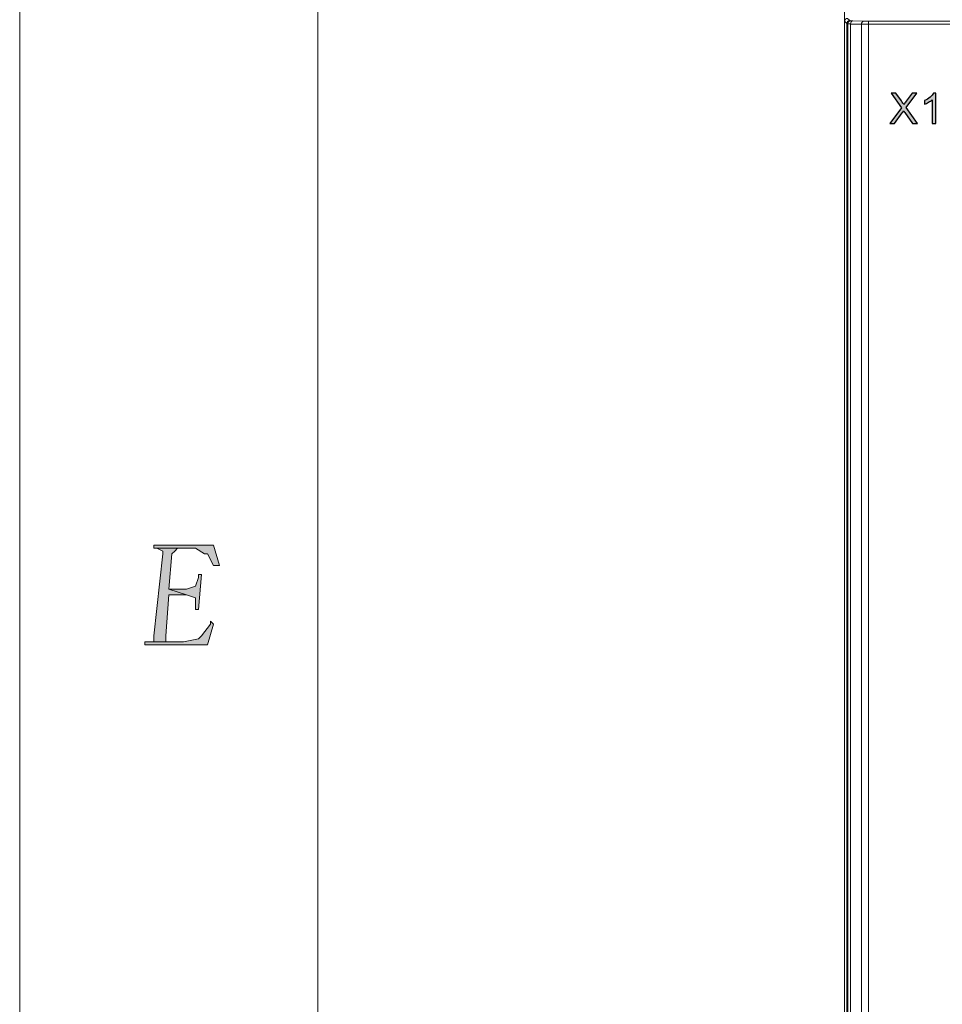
# Model space of a CAD drawing. Header units: millimetres. Extents: x -296 to 295, y -209 to 209.
# Tile 56 of 144: x -296 to -250, y 75 to 124. Entities that reach past the tile are written whole.
import ezdxf
from ezdxf.lldxf.tags import DXFTag

# ---------------------------------------------------------------- set-up
doc = ezdxf.new("R2010")
doc.units = ezdxf.units.MM
doc.header["$MEASUREMENT"] = 0
doc.layers.add('layer 1', color=7, linetype='Continuous')
tags = doc.linetypes.add('New Line2', pattern=[0.2, 0.1, -0.1]).pattern_tags.tags
tags[6:7] = [DXFTag(74, 4), DXFTag(75, 0), DXFTag(340, '0'), DXFTag(46, 1.0), DXFTag(50, 0.0), DXFTag(44, 0.0), DXFTag(45, 0.0)]
tags[4:5] = [DXFTag(74, 4), DXFTag(75, 0), DXFTag(340, '0'), DXFTag(46, 1.0), DXFTag(50, 0.0), DXFTag(44, 0.0), DXFTag(45, 0.0)]

msp = doc.modelspace()

# ---------------------------------------------------------------- hatches: boundary and pattern name
at = {"layer": 'layer 1'}
h = msp.add_hatch(color=250, dxfattribs=at)
edge = h.paths.add_edge_path()
edge.add_spline(control_points=[(-252.5829, 119.0578), (-252.5829, 119.0578), (-251.9973, 119.8442), (-251.9973, 119.8442), (-251.9973, 119.8442), (-252.5131, 120.5734), (-252.5131, 120.5734), (-252.5131, 120.5734), (-252.2742, 120.5734), (-252.2742, 120.5734), (-252.2742, 120.5734), (-251.998, 120.1856), (-251.998, 120.1856), (-251.9405, 120.1052), (-251.9006, 120.0438), (-251.8777, 120.0011), (-251.8435, 120.0541), (-251.8033, 120.1105), (-251.7571, 120.1701), (-251.7571, 120.1701), (-251.4544, 120.5734), (-251.4544, 120.5734), (-251.4544, 120.5734), (-251.2346, 120.5734), (-251.2346, 120.5734), (-251.2346, 120.5734), (-251.7609, 119.853), (-251.7609, 119.853), (-251.7609, 119.853), (-251.1944, 119.0578), (-251.1944, 119.0578), (-251.1944, 119.0578), (-251.4406, 119.0578), (-251.4406, 119.0578), (-251.4406, 119.0578), (-251.823, 119.5983), (-251.823, 119.5983), (-251.8449, 119.629), (-251.8657, 119.6596), (-251.8851, 119.69), (-251.919, 119.6392), (-251.943, 119.6036), (-251.9578, 119.5834), (-251.9578, 119.5834), (-252.342, 119.0578), (-252.342, 119.0578), (-252.342, 119.0578), (-252.5829, 119.0578), (-252.5829, 119.0578)], knot_values=[0, 0, 0, 0, 0.0625, 0.0625, 0.0625, 0.125, 0.125, 0.125, 0.1875, 0.1875, 0.1875, 0.25, 0.25, 0.25, 0.3125, 0.3125, 0.3125, 0.375, 0.375, 0.375, 0.4375, 0.4375, 0.4375, 0.5, 0.5, 0.5, 0.5625, 0.5625, 0.5625, 0.625, 0.625, 0.625, 0.6875, 0.6875, 0.6875, 0.75, 0.75, 0.75, 0.8125, 0.8125, 0.8125, 0.875, 0.875, 0.875, 0.9375, 0.9375, 0.9375, 1, 1, 1, 1], degree=3, periodic=1)
h = msp.add_hatch(color=250, dxfattribs=at)
edge = h.paths.add_edge_path()
edge.add_spline(control_points=[(-252.5829, 119.0578), (-252.5829, 119.0578), (-251.9973, 119.8442), (-251.9973, 119.8442), (-251.9973, 119.8442), (-252.5131, 120.5734), (-252.5131, 120.5734), (-252.5131, 120.5734), (-252.2742, 120.5734), (-252.2742, 120.5734), (-252.2742, 120.5734), (-251.998, 120.1856), (-251.998, 120.1856), (-251.9405, 120.1052), (-251.9006, 120.0438), (-251.8777, 120.0011), (-251.8435, 120.0541), (-251.8033, 120.1105), (-251.7571, 120.1701), (-251.7571, 120.1701), (-251.4544, 120.5734), (-251.4544, 120.5734), (-251.4544, 120.5734), (-251.2346, 120.5734), (-251.2346, 120.5734), (-251.2346, 120.5734), (-251.7609, 119.853), (-251.7609, 119.853), (-251.7609, 119.853), (-251.1944, 119.0578), (-251.1944, 119.0578), (-251.1944, 119.0578), (-251.4406, 119.0578), (-251.4406, 119.0578), (-251.4406, 119.0578), (-251.823, 119.5983), (-251.823, 119.5983), (-251.8449, 119.629), (-251.8657, 119.6596), (-251.8851, 119.69), (-251.919, 119.6392), (-251.943, 119.6036), (-251.9578, 119.5834), (-251.9578, 119.5834), (-252.342, 119.0578), (-252.342, 119.0578), (-252.342, 119.0578), (-252.5829, 119.0578), (-252.5829, 119.0578)], knot_values=[0, 0, 0, 0, 0.0625, 0.0625, 0.0625, 0.125, 0.125, 0.125, 0.1875, 0.1875, 0.1875, 0.25, 0.25, 0.25, 0.3125, 0.3125, 0.3125, 0.375, 0.375, 0.375, 0.4375, 0.4375, 0.4375, 0.5, 0.5, 0.5, 0.5625, 0.5625, 0.5625, 0.625, 0.625, 0.625, 0.6875, 0.6875, 0.6875, 0.75, 0.75, 0.75, 0.8125, 0.8125, 0.8125, 0.875, 0.875, 0.875, 0.9375, 0.9375, 0.9375, 1, 1, 1, 1], degree=3, periodic=1)
h = msp.add_hatch(color=250, dxfattribs=at)
edge = h.paths.add_edge_path()
edge.add_spline(control_points=[(-252.5829, 119.0578), (-252.5829, 119.0578), (-251.9973, 119.8442), (-251.9973, 119.8442), (-251.9973, 119.8442), (-252.5131, 120.5734), (-252.5131, 120.5734), (-252.5131, 120.5734), (-252.2742, 120.5734), (-252.2742, 120.5734), (-252.2742, 120.5734), (-251.998, 120.1856), (-251.998, 120.1856), (-251.9405, 120.1052), (-251.9006, 120.0438), (-251.8777, 120.0011), (-251.8435, 120.0541), (-251.8033, 120.1105), (-251.7571, 120.1701), (-251.7571, 120.1701), (-251.4544, 120.5734), (-251.4544, 120.5734), (-251.4544, 120.5734), (-251.2346, 120.5734), (-251.2346, 120.5734), (-251.2346, 120.5734), (-251.7609, 119.853), (-251.7609, 119.853), (-251.7609, 119.853), (-251.1944, 119.0578), (-251.1944, 119.0578), (-251.1944, 119.0578), (-251.4406, 119.0578), (-251.4406, 119.0578), (-251.4406, 119.0578), (-251.823, 119.5983), (-251.823, 119.5983), (-251.8449, 119.629), (-251.8657, 119.6596), (-251.8851, 119.69), (-251.919, 119.6392), (-251.943, 119.6036), (-251.9578, 119.5834), (-251.9578, 119.5834), (-252.342, 119.0578), (-252.342, 119.0578), (-252.342, 119.0578), (-252.5829, 119.0578), (-252.5829, 119.0578)], knot_values=[0, 0, 0, 0, 0.0625, 0.0625, 0.0625, 0.125, 0.125, 0.125, 0.1875, 0.1875, 0.1875, 0.25, 0.25, 0.25, 0.3125, 0.3125, 0.3125, 0.375, 0.375, 0.375, 0.4375, 0.4375, 0.4375, 0.5, 0.5, 0.5, 0.5625, 0.5625, 0.5625, 0.625, 0.625, 0.625, 0.6875, 0.6875, 0.6875, 0.75, 0.75, 0.75, 0.8125, 0.8125, 0.8125, 0.875, 0.875, 0.875, 0.9375, 0.9375, 0.9375, 1, 1, 1, 1], degree=3, periodic=1)
h = msp.add_hatch(color=250, dxfattribs=at)
edge = h.paths.add_edge_path()
edge.add_spline(control_points=[(-252.5829, 119.0578), (-252.5829, 119.0578), (-251.9973, 119.8442), (-251.9973, 119.8442), (-251.9973, 119.8442), (-252.5131, 120.5734), (-252.5131, 120.5734), (-252.5131, 120.5734), (-252.2742, 120.5734), (-252.2742, 120.5734), (-252.2742, 120.5734), (-251.998, 120.1856), (-251.998, 120.1856), (-251.9405, 120.1052), (-251.9006, 120.0438), (-251.8777, 120.0011), (-251.8435, 120.0541), (-251.8033, 120.1105), (-251.7571, 120.1701), (-251.7571, 120.1701), (-251.4544, 120.5734), (-251.4544, 120.5734), (-251.4544, 120.5734), (-251.2346, 120.5734), (-251.2346, 120.5734), (-251.2346, 120.5734), (-251.7609, 119.853), (-251.7609, 119.853), (-251.7609, 119.853), (-251.1944, 119.0578), (-251.1944, 119.0578), (-251.1944, 119.0578), (-251.4406, 119.0578), (-251.4406, 119.0578), (-251.4406, 119.0578), (-251.823, 119.5983), (-251.823, 119.5983), (-251.8449, 119.629), (-251.8657, 119.6596), (-251.8851, 119.69), (-251.919, 119.6392), (-251.943, 119.6036), (-251.9578, 119.5834), (-251.9578, 119.5834), (-252.342, 119.0578), (-252.342, 119.0578), (-252.342, 119.0578), (-252.5829, 119.0578), (-252.5829, 119.0578)], knot_values=[0, 0, 0, 0, 0.0625, 0.0625, 0.0625, 0.125, 0.125, 0.125, 0.1875, 0.1875, 0.1875, 0.25, 0.25, 0.25, 0.3125, 0.3125, 0.3125, 0.375, 0.375, 0.375, 0.4375, 0.4375, 0.4375, 0.5, 0.5, 0.5, 0.5625, 0.5625, 0.5625, 0.625, 0.625, 0.625, 0.6875, 0.6875, 0.6875, 0.75, 0.75, 0.75, 0.8125, 0.8125, 0.8125, 0.875, 0.875, 0.875, 0.9375, 0.9375, 0.9375, 1, 1, 1, 1], degree=3, periodic=1)
h = msp.add_hatch(color=250, dxfattribs=at)
edge = h.paths.add_edge_path()
edge.add_spline(control_points=[(-250.2753, 119.0578), (-250.2753, 119.0578), (-250.4616, 119.0578), (-250.4616, 119.0578), (-250.4616, 119.0578), (-250.4616, 120.2439), (-250.4616, 120.2439), (-250.5064, 120.2008), (-250.5653, 120.1581), (-250.6379, 120.1154), (-250.7106, 120.0728), (-250.7762, 120.0407), (-250.8341, 120.0195), (-250.8341, 120.0195), (-250.8341, 120.1994), (-250.8341, 120.1994), (-250.73, 120.2481), (-250.639, 120.3074), (-250.561, 120.3772), (-250.4831, 120.4467), (-250.4277, 120.5141), (-250.3952, 120.5797), (-250.3952, 120.5797), (-250.2753, 120.5797), (-250.2753, 120.5797), (-250.2753, 120.5797), (-250.2753, 119.0578), (-250.2753, 119.0578)], knot_values=[0, 0, 0, 0, 0.1111111, 0.1111111, 0.1111111, 0.2222222, 0.2222222, 0.2222222, 0.3333333, 0.3333333, 0.3333333, 0.4444444, 0.4444444, 0.4444444, 0.5555556, 0.5555556, 0.5555556, 0.6666667, 0.6666667, 0.6666667, 0.7777778, 0.7777778, 0.7777778, 0.8888889, 0.8888889, 0.8888889, 1, 1, 1, 1], degree=3, periodic=1)
h = msp.add_hatch(color=250, dxfattribs=at)
edge = h.paths.add_edge_path()
edge.add_spline(control_points=[(-250.2753, 119.0578), (-250.2753, 119.0578), (-250.4616, 119.0578), (-250.4616, 119.0578), (-250.4616, 119.0578), (-250.4616, 120.2439), (-250.4616, 120.2439), (-250.5064, 120.2008), (-250.5653, 120.1581), (-250.6379, 120.1154), (-250.7106, 120.0728), (-250.7762, 120.0407), (-250.8341, 120.0195), (-250.8341, 120.0195), (-250.8341, 120.1994), (-250.8341, 120.1994), (-250.73, 120.2481), (-250.639, 120.3074), (-250.561, 120.3772), (-250.4831, 120.4467), (-250.4277, 120.5141), (-250.3952, 120.5797), (-250.3952, 120.5797), (-250.2753, 120.5797), (-250.2753, 120.5797), (-250.2753, 120.5797), (-250.2753, 119.0578), (-250.2753, 119.0578)], knot_values=[0, 0, 0, 0, 0.1111111, 0.1111111, 0.1111111, 0.2222222, 0.2222222, 0.2222222, 0.3333333, 0.3333333, 0.3333333, 0.4444444, 0.4444444, 0.4444444, 0.5555556, 0.5555556, 0.5555556, 0.6666667, 0.6666667, 0.6666667, 0.7777778, 0.7777778, 0.7777778, 0.8888889, 0.8888889, 0.8888889, 1, 1, 1, 1], degree=3, periodic=1)
h = msp.add_hatch(color=250, dxfattribs=at)
edge = h.paths.add_edge_path()
edge.add_spline(control_points=[(-250.2753, 119.0578), (-250.2753, 119.0578), (-250.4616, 119.0578), (-250.4616, 119.0578), (-250.4616, 119.0578), (-250.4616, 120.2439), (-250.4616, 120.2439), (-250.5064, 120.2008), (-250.5653, 120.1581), (-250.6379, 120.1154), (-250.7106, 120.0728), (-250.7762, 120.0407), (-250.8341, 120.0195), (-250.8341, 120.0195), (-250.8341, 120.1994), (-250.8341, 120.1994), (-250.73, 120.2481), (-250.639, 120.3074), (-250.561, 120.3772), (-250.4831, 120.4467), (-250.4277, 120.5141), (-250.3952, 120.5797), (-250.3952, 120.5797), (-250.2753, 120.5797), (-250.2753, 120.5797), (-250.2753, 120.5797), (-250.2753, 119.0578), (-250.2753, 119.0578)], knot_values=[0, 0, 0, 0, 0.1111111, 0.1111111, 0.1111111, 0.2222222, 0.2222222, 0.2222222, 0.3333333, 0.3333333, 0.3333333, 0.4444444, 0.4444444, 0.4444444, 0.5555556, 0.5555556, 0.5555556, 0.6666667, 0.6666667, 0.6666667, 0.7777778, 0.7777778, 0.7777778, 0.8888889, 0.8888889, 0.8888889, 1, 1, 1, 1], degree=3, periodic=1)
h = msp.add_hatch(color=250, dxfattribs=at)
edge = h.paths.add_edge_path()
edge.add_spline(control_points=[(-250.2753, 119.0578), (-250.2753, 119.0578), (-250.4616, 119.0578), (-250.4616, 119.0578), (-250.4616, 119.0578), (-250.4616, 120.2439), (-250.4616, 120.2439), (-250.5064, 120.2008), (-250.5653, 120.1581), (-250.6379, 120.1154), (-250.7106, 120.0728), (-250.7762, 120.0407), (-250.8341, 120.0195), (-250.8341, 120.0195), (-250.8341, 120.1994), (-250.8341, 120.1994), (-250.73, 120.2481), (-250.639, 120.3074), (-250.561, 120.3772), (-250.4831, 120.4467), (-250.4277, 120.5141), (-250.3952, 120.5797), (-250.3952, 120.5797), (-250.2753, 120.5797), (-250.2753, 120.5797), (-250.2753, 120.5797), (-250.2753, 119.0578), (-250.2753, 119.0578)], knot_values=[0, 0, 0, 0, 0.1111111, 0.1111111, 0.1111111, 0.2222222, 0.2222222, 0.2222222, 0.3333333, 0.3333333, 0.3333333, 0.4444444, 0.4444444, 0.4444444, 0.5555556, 0.5555556, 0.5555556, 0.6666667, 0.6666667, 0.6666667, 0.7777778, 0.7777778, 0.7777778, 0.8888889, 0.8888889, 0.8888889, 1, 1, 1, 1], degree=3, periodic=1)
h = msp.add_hatch(color=1, dxfattribs=at)
edge = h.paths.add_edge_path()
edge.add_spline(control_points=[(-289.3236, 97.7708), (-289.3236, 97.7708), (-289.0245, 97.6241), (-289.0245, 97.6241), (-289.0245, 97.6241), (-289.0245, 97.4774), (-289.0245, 97.4774), (-289.0245, 97.4774), (-289.4731, 93.37), (-289.4731, 93.37), (-289.4731, 93.37), (-289.4731, 93.0766), (-289.4731, 93.0766), (-289.4731, 93.0766), (-289.6226, 93.0766), (-289.6226, 93.0766), (-289.6226, 93.0766), (-288.7254, 93.0766), (-288.7254, 93.0766), (-288.7254, 93.0766), (-288.875, 93.0766), (-288.875, 93.0766), (-288.875, 93.0766), (-288.875, 93.37), (-288.875, 93.37), (-288.875, 93.37), (-288.7254, 95.4237), (-288.7254, 95.4237), (-288.7254, 95.4237), (-287.8282, 95.4237), (-287.8282, 95.4237), (-287.8282, 95.4237), (-288.7254, 95.7171), (-288.7254, 95.7171), (-288.7254, 95.7171), (-288.5759, 97.4774), (-288.5759, 97.4774), (-288.5759, 97.4774), (-288.4264, 97.6241), (-288.4264, 97.6241), (-288.4264, 97.6241), (-288.2768, 97.7708), (-288.2768, 97.7708), (-288.2768, 97.7708), (-287.3796, 97.7708), (-287.3796, 97.7708), (-287.3796, 97.7708), (-289.3236, 97.7708), (-289.3236, 97.7708)], knot_values=[0, 0, 0, 0, 0.0625, 0.0625, 0.0625, 0.125, 0.125, 0.125, 0.1875, 0.1875, 0.1875, 0.25, 0.25, 0.25, 0.3125, 0.3125, 0.3125, 0.375, 0.375, 0.375, 0.4375, 0.4375, 0.4375, 0.5, 0.5, 0.5, 0.5625, 0.5625, 0.5625, 0.625, 0.625, 0.625, 0.6875, 0.6875, 0.6875, 0.75, 0.75, 0.75, 0.8125, 0.8125, 0.8125, 0.875, 0.875, 0.875, 0.9375, 0.9375, 0.9375, 1, 1, 1, 1], degree=3, periodic=1)
h = msp.add_hatch(color=1, dxfattribs=at)
edge = h.paths.add_edge_path()
edge.add_spline(control_points=[(-286.4824, 97.9175), (-286.4824, 97.9175), (-289.4731, 97.9175), (-289.4731, 97.9175), (-289.4731, 97.9175), (-289.4731, 97.7708), (-289.4731, 97.7708), (-289.4731, 97.7708), (-289.3236, 97.7708), (-289.3236, 97.7708), (-289.3236, 97.7708), (-287.3796, 97.7708), (-287.3796, 97.7708), (-287.3796, 97.7708), (-286.931, 97.4774), (-286.931, 97.4774), (-286.931, 97.4774), (-286.7815, 97.4774), (-286.7815, 97.4774), (-286.7815, 97.4774), (-286.4824, 96.8907), (-286.4824, 96.8907), (-286.4824, 96.8907), (-286.1834, 96.8907), (-286.1834, 96.8907), (-286.1834, 96.8907), (-286.4824, 97.9175), (-286.4824, 97.9175)], knot_values=[0, 0, 0, 0, 0.1111111, 0.1111111, 0.1111111, 0.2222222, 0.2222222, 0.2222222, 0.3333333, 0.3333333, 0.3333333, 0.4444444, 0.4444444, 0.4444444, 0.5555556, 0.5555556, 0.5555556, 0.6666667, 0.6666667, 0.6666667, 0.7777778, 0.7777778, 0.7777778, 0.8888889, 0.8888889, 0.8888889, 1, 1, 1, 1], degree=3, periodic=1)
h = msp.add_hatch(color=1, dxfattribs=at)
edge = h.paths.add_edge_path()
edge.add_spline(control_points=[(-287.0806, 96.4506), (-287.0806, 96.4506), (-287.2301, 96.4506), (-287.2301, 96.4506), (-287.2301, 96.4506), (-287.2301, 96.3039), (-287.2301, 96.3039), (-287.2301, 96.3039), (-287.3796, 95.8638), (-287.3796, 95.8638), (-287.3796, 95.8638), (-287.8282, 95.7171), (-287.8282, 95.7171), (-287.8282, 95.7171), (-288.7254, 95.7171), (-288.7254, 95.7171), (-288.7254, 95.7171), (-287.8282, 95.4237), (-287.8282, 95.4237), (-287.8282, 95.4237), (-287.3796, 95.277), (-287.3796, 95.277), (-287.3796, 95.277), (-287.3796, 94.8369), (-287.3796, 94.8369), (-287.3796, 94.8369), (-287.3796, 94.6903), (-287.3796, 94.6903), (-287.3796, 94.6903), (-287.2301, 94.6903), (-287.2301, 94.6903), (-287.2301, 94.6903), (-287.0806, 96.4506), (-287.0806, 96.4506)], knot_values=[0, 0, 0, 0, 0.0909091, 0.0909091, 0.0909091, 0.1818182, 0.1818182, 0.1818182, 0.2727273, 0.2727273, 0.2727273, 0.3636364, 0.3636364, 0.3636364, 0.4545455, 0.4545455, 0.4545455, 0.5454545, 0.5454545, 0.5454545, 0.6363636, 0.6363636, 0.6363636, 0.7272727, 0.7272727, 0.7272727, 0.8181818, 0.8181818, 0.8181818, 0.9090909, 0.9090909, 0.9090909, 1, 1, 1, 1], degree=3, periodic=1)
h = msp.add_hatch(color=1, dxfattribs=at)
edge = h.paths.add_edge_path()
edge.add_spline(control_points=[(-286.632, 94.1035), (-286.632, 94.1035), (-286.632, 93.9568), (-286.632, 93.9568), (-286.632, 93.9568), (-287.0806, 93.37), (-287.0806, 93.37), (-287.0806, 93.37), (-287.2301, 93.2233), (-287.2301, 93.2233), (-287.2301, 93.2233), (-287.9778, 93.0766), (-287.9778, 93.0766), (-287.9778, 93.0766), (-288.7254, 93.0766), (-288.7254, 93.0766), (-288.7254, 93.0766), (-289.6226, 93.0766), (-289.6226, 93.0766), (-289.6226, 93.0766), (-289.9217, 93.0766), (-289.9217, 93.0766), (-289.9217, 93.0766), (-289.9217, 92.9299), (-289.9217, 92.9299), (-289.9217, 92.9299), (-286.7815, 92.9299), (-286.7815, 92.9299), (-286.7815, 92.9299), (-286.4824, 93.9568), (-286.4824, 93.9568), (-286.4824, 93.9568), (-286.632, 94.1035), (-286.632, 94.1035)], knot_values=[0, 0, 0, 0, 0.0909091, 0.0909091, 0.0909091, 0.1818182, 0.1818182, 0.1818182, 0.2727273, 0.2727273, 0.2727273, 0.3636364, 0.3636364, 0.3636364, 0.4545455, 0.4545455, 0.4545455, 0.5454545, 0.5454545, 0.5454545, 0.6363636, 0.6363636, 0.6363636, 0.7272727, 0.7272727, 0.7272727, 0.8181818, 0.8181818, 0.8181818, 0.9090909, 0.9090909, 0.9090909, 1, 1, 1, 1], degree=3, periodic=1)

# ---------------------------------------------------------------- linework, layer by layer
at = {"layer": 'layer 1', "color": 1, "lineweight": 0}
msp.add_open_spline([(295.3283, 209.2747), (295.3283, 209.2747), (295.3283, -208.9236), (295.3283, -208.9236), (295.3283, -208.9236), (-296.1944, -208.9236), (-296.1944, -208.9236), (-296.1944, -208.9236), (-296.1944, 209.2747), (-296.1944, 209.2747), (-296.1944, 209.2747), (295.3283, 209.2747), (295.3283, 209.2747)], degree=3, knots=[0, 0, 0, 0, 0.25, 0.25, 0.25, 0.5, 0.5, 0.5, 0.75, 0.75, 0.75, 1, 1, 1, 1], dxfattribs=at)
at = {"layer": 'layer 1', "color": 5, "lineweight": 0}
msp.add_open_spline([(-281.2487, 194.7284), (-281.2487, 194.7284), (-281.2487, -197.0649), (-281.2487, -197.0649), (-281.2487, -197.0649), (283.3586, -197.0649), (283.3586, -197.0649)], degree=3, knots=[0, 0, 0, 0, 0.5, 0.5, 0.5, 1, 1, 1, 1], dxfattribs=at)
at = {"layer": 'layer 1', "lineweight": 9}
for points in [[(-254.8543, 1.821), (-254.8543, 1.821), (-254.8543, 160.8214), (-254.8543, 160.8214)], [(-254.8501, 124.1743), (-254.8501, 124.1743), (-254.8542, 124.3285), (-254.8542, 124.3285)], [(-254.7366, 124.0591), (-254.7366, 124.0591), (-254.8501, 124.1743), (-254.8501, 124.1743)], [(-254.7366, 124.0543), (-254.7366, 124.0543), (-254.7366, 1.9381), (-254.7366, 1.9381)], [(-254.6927, 124.0543), (-254.6927, 124.0543), (-254.7366, 124.0543), (-254.7366, 124.0543)], [(-254.7007, 124.3219), (-254.7007, 124.3219), (-254.5874, 124.2101), (-254.5874, 124.2101)], [(-254.6927, 124.0543), (-254.6927, 124.0543), (-254.6927, 1.9806), (-254.6927, 1.9806)], [(-254.5874, 124.2101), (-254.5874, 124.2101), (-254.5439, 124.197), (-254.5439, 124.197)], [(-254.5482, 1.9806), (-254.5482, 1.9806), (-254.5482, 124.0349), (-254.5482, 124.0349)], [(-254.0007, 124.0349), (-254.0007, 124.0349), (-254.5482, 124.0349), (-254.5482, 124.0349)], [(-254.4426, 124.1913), (-254.4426, 124.1913), (-253.8951, 124.177), (-253.8951, 124.177)], [(-254.0007, 124.0349), (-254.0007, 124.0349), (-254.0007, 2.0285), (-254.0007, 2.0285)], [(-253.6472, 2.0286), (-253.6472, 2.0286), (-253.6472, 124.1743), (-253.6472, 124.1743)], [(-253.6472, 124.025), (-253.6472, 124.025), (-213.9133, 124.025), (-213.9133, 124.025)], [(-214.0625, 124.1743), (-214.0625, 124.1743), (-253.6447, 124.1743), (-253.6447, 124.1743)]]:
    msp.add_open_spline(points, degree=3, dxfattribs=at)
at = {"layer": 'layer 1', "linetype": 'New Line2', "lineweight": 9}
msp.add_open_spline([(-254.8543, 159.3214), (-254.8543, 159.3214), (-254.8543, 3.3214), (-254.8543, 3.3214)], degree=3, dxfattribs=at)
at = {"layer": 'layer 1', "lineweight": 9}
for points in [[(-254.8501, 124.1742), (-254.8497, 124.2109), (-254.8347, 124.2489), (-254.8083, 124.2762), (-254.7807, 124.3048), (-254.7406, 124.3215), (-254.702, 124.3219)], [(-254.7366, 124.0591), (-254.7371, 124.0975), (-254.7213, 124.1376), (-254.6934, 124.1658), (-254.6655, 124.1939), (-254.6257, 124.21), (-254.5874, 124.2101)], [(-254.5439, 124.197), (-254.5819, 124.1969), (-254.6213, 124.1809), (-254.649, 124.1532), (-254.6768, 124.1254), (-254.6927, 124.0858), (-254.6927, 124.0477)], [(-254.6927, 124.0494), (-254.6781, 124.0455), (-254.6629, 124.0452), (-254.6477, 124.0446), (-254.6143, 124.0434), (-254.5814, 124.0411), (-254.5482, 124.0403)], [(-254.5482, 124.0403), (-254.548, 124.077), (-254.5399, 124.115), (-254.5171, 124.1459), (-254.499, 124.1704), (-254.4717, 124.1906), (-254.4426, 124.1913)], [(-254.5439, 124.197), (-254.5338, 124.1941), (-254.5231, 124.1941), (-254.5124, 124.194), (-254.489, 124.1935), (-254.4659, 124.192), (-254.4426, 124.1913)], [(-253.8951, 124.177), (-253.9237, 124.1763), (-253.9506, 124.1569), (-253.9686, 124.1331), (-253.9914, 124.1029), (-253.9999, 124.0657), (-254.0007, 124.0295)], [(-254.0007, 124.0295), (-253.9755, 124.029), (-253.9502, 124.0286), (-253.9249, 124.0282), (-253.8324, 124.0268), (-253.7398, 124.0257), (-253.6472, 124.025)], [(-253.8951, 124.177), (-253.8773, 124.1765), (-253.8594, 124.1762), (-253.8415, 124.1759), (-253.7759, 124.1747), (-253.7103, 124.1743), (-253.6447, 124.1743)]]:
    msp.add_open_spline(points, degree=3, knots=[0, 0, 0, 0, 0.5, 0.5, 0.5, 1, 1, 1, 1], dxfattribs=at)
at = {"layer": 'layer 1', "color": 250}
for points, knots in [([(-252.5829, 119.0578), (-252.5829, 119.0578), (-251.9973, 119.8442), (-251.9973, 119.8442), (-251.9973, 119.8442), (-252.5131, 120.5734), (-252.5131, 120.5734), (-252.5131, 120.5734), (-252.2742, 120.5734), (-252.2742, 120.5734), (-252.2742, 120.5734), (-251.998, 120.1856), (-251.998, 120.1856), (-251.9405, 120.1052), (-251.9006, 120.0438), (-251.8777, 120.0011), (-251.8435, 120.0541), (-251.8033, 120.1105), (-251.7571, 120.1701), (-251.7571, 120.1701), (-251.4544, 120.5734), (-251.4544, 120.5734), (-251.4544, 120.5734), (-251.2346, 120.5734), (-251.2346, 120.5734), (-251.2346, 120.5734), (-251.7609, 119.853), (-251.7609, 119.853), (-251.7609, 119.853), (-251.1944, 119.0578), (-251.1944, 119.0578), (-251.1944, 119.0578), (-251.4406, 119.0578), (-251.4406, 119.0578), (-251.4406, 119.0578), (-251.823, 119.5983), (-251.823, 119.5983), (-251.8449, 119.629), (-251.8657, 119.6596), (-251.8851, 119.69), (-251.919, 119.6392), (-251.943, 119.6036), (-251.9578, 119.5834), (-251.9578, 119.5834), (-252.342, 119.0578), (-252.342, 119.0578), (-252.342, 119.0578), (-252.5829, 119.0578), (-252.5829, 119.0578)], [0, 0, 0, 0, 0.0625, 0.0625, 0.0625, 0.125, 0.125, 0.125, 0.1875, 0.1875, 0.1875, 0.25, 0.25, 0.25, 0.3125, 0.3125, 0.3125, 0.375, 0.375, 0.375, 0.4375, 0.4375, 0.4375, 0.5, 0.5, 0.5, 0.5625, 0.5625, 0.5625, 0.625, 0.625, 0.625, 0.6875, 0.6875, 0.6875, 0.75, 0.75, 0.75, 0.8125, 0.8125, 0.8125, 0.875, 0.875, 0.875, 0.9375, 0.9375, 0.9375, 1, 1, 1, 1]), ([(-252.5829, 119.0578), (-252.5829, 119.0578), (-251.9973, 119.8442), (-251.9973, 119.8442), (-251.9973, 119.8442), (-252.5131, 120.5734), (-252.5131, 120.5734), (-252.5131, 120.5734), (-252.2742, 120.5734), (-252.2742, 120.5734), (-252.2742, 120.5734), (-251.998, 120.1856), (-251.998, 120.1856), (-251.9405, 120.1052), (-251.9006, 120.0438), (-251.8777, 120.0011), (-251.8435, 120.0541), (-251.8033, 120.1105), (-251.7571, 120.1701), (-251.7571, 120.1701), (-251.4544, 120.5734), (-251.4544, 120.5734), (-251.4544, 120.5734), (-251.2346, 120.5734), (-251.2346, 120.5734), (-251.2346, 120.5734), (-251.7609, 119.853), (-251.7609, 119.853), (-251.7609, 119.853), (-251.1944, 119.0578), (-251.1944, 119.0578), (-251.1944, 119.0578), (-251.4406, 119.0578), (-251.4406, 119.0578), (-251.4406, 119.0578), (-251.823, 119.5983), (-251.823, 119.5983), (-251.8449, 119.629), (-251.8657, 119.6596), (-251.8851, 119.69), (-251.919, 119.6392), (-251.943, 119.6036), (-251.9578, 119.5834), (-251.9578, 119.5834), (-252.342, 119.0578), (-252.342, 119.0578), (-252.342, 119.0578), (-252.5829, 119.0578), (-252.5829, 119.0578)], [0, 0, 0, 0, 0.0625, 0.0625, 0.0625, 0.125, 0.125, 0.125, 0.1875, 0.1875, 0.1875, 0.25, 0.25, 0.25, 0.3125, 0.3125, 0.3125, 0.375, 0.375, 0.375, 0.4375, 0.4375, 0.4375, 0.5, 0.5, 0.5, 0.5625, 0.5625, 0.5625, 0.625, 0.625, 0.625, 0.6875, 0.6875, 0.6875, 0.75, 0.75, 0.75, 0.8125, 0.8125, 0.8125, 0.875, 0.875, 0.875, 0.9375, 0.9375, 0.9375, 1, 1, 1, 1]), ([(-252.5829, 119.0578), (-252.5829, 119.0578), (-251.9973, 119.8442), (-251.9973, 119.8442), (-251.9973, 119.8442), (-252.5131, 120.5734), (-252.5131, 120.5734), (-252.5131, 120.5734), (-252.2742, 120.5734), (-252.2742, 120.5734), (-252.2742, 120.5734), (-251.998, 120.1856), (-251.998, 120.1856), (-251.9405, 120.1052), (-251.9006, 120.0438), (-251.8777, 120.0011), (-251.8435, 120.0541), (-251.8033, 120.1105), (-251.7571, 120.1701), (-251.7571, 120.1701), (-251.4544, 120.5734), (-251.4544, 120.5734), (-251.4544, 120.5734), (-251.2346, 120.5734), (-251.2346, 120.5734), (-251.2346, 120.5734), (-251.7609, 119.853), (-251.7609, 119.853), (-251.7609, 119.853), (-251.1944, 119.0578), (-251.1944, 119.0578), (-251.1944, 119.0578), (-251.4406, 119.0578), (-251.4406, 119.0578), (-251.4406, 119.0578), (-251.823, 119.5983), (-251.823, 119.5983), (-251.8449, 119.629), (-251.8657, 119.6596), (-251.8851, 119.69), (-251.919, 119.6392), (-251.943, 119.6036), (-251.9578, 119.5834), (-251.9578, 119.5834), (-252.342, 119.0578), (-252.342, 119.0578), (-252.342, 119.0578), (-252.5829, 119.0578), (-252.5829, 119.0578)], [0, 0, 0, 0, 0.0625, 0.0625, 0.0625, 0.125, 0.125, 0.125, 0.1875, 0.1875, 0.1875, 0.25, 0.25, 0.25, 0.3125, 0.3125, 0.3125, 0.375, 0.375, 0.375, 0.4375, 0.4375, 0.4375, 0.5, 0.5, 0.5, 0.5625, 0.5625, 0.5625, 0.625, 0.625, 0.625, 0.6875, 0.6875, 0.6875, 0.75, 0.75, 0.75, 0.8125, 0.8125, 0.8125, 0.875, 0.875, 0.875, 0.9375, 0.9375, 0.9375, 1, 1, 1, 1]), ([(-252.5829, 119.0578), (-252.5829, 119.0578), (-251.9973, 119.8442), (-251.9973, 119.8442), (-251.9973, 119.8442), (-252.5131, 120.5734), (-252.5131, 120.5734), (-252.5131, 120.5734), (-252.2742, 120.5734), (-252.2742, 120.5734), (-252.2742, 120.5734), (-251.998, 120.1856), (-251.998, 120.1856), (-251.9405, 120.1052), (-251.9006, 120.0438), (-251.8777, 120.0011), (-251.8435, 120.0541), (-251.8033, 120.1105), (-251.7571, 120.1701), (-251.7571, 120.1701), (-251.4544, 120.5734), (-251.4544, 120.5734), (-251.4544, 120.5734), (-251.2346, 120.5734), (-251.2346, 120.5734), (-251.2346, 120.5734), (-251.7609, 119.853), (-251.7609, 119.853), (-251.7609, 119.853), (-251.1944, 119.0578), (-251.1944, 119.0578), (-251.1944, 119.0578), (-251.4406, 119.0578), (-251.4406, 119.0578), (-251.4406, 119.0578), (-251.823, 119.5983), (-251.823, 119.5983), (-251.8449, 119.629), (-251.8657, 119.6596), (-251.8851, 119.69), (-251.919, 119.6392), (-251.943, 119.6036), (-251.9578, 119.5834), (-251.9578, 119.5834), (-252.342, 119.0578), (-252.342, 119.0578), (-252.342, 119.0578), (-252.5829, 119.0578), (-252.5829, 119.0578)], [0, 0, 0, 0, 0.0625, 0.0625, 0.0625, 0.125, 0.125, 0.125, 0.1875, 0.1875, 0.1875, 0.25, 0.25, 0.25, 0.3125, 0.3125, 0.3125, 0.375, 0.375, 0.375, 0.4375, 0.4375, 0.4375, 0.5, 0.5, 0.5, 0.5625, 0.5625, 0.5625, 0.625, 0.625, 0.625, 0.6875, 0.6875, 0.6875, 0.75, 0.75, 0.75, 0.8125, 0.8125, 0.8125, 0.875, 0.875, 0.875, 0.9375, 0.9375, 0.9375, 1, 1, 1, 1]), ([(-250.2753, 119.0578), (-250.2753, 119.0578), (-250.4616, 119.0578), (-250.4616, 119.0578), (-250.4616, 119.0578), (-250.4616, 120.2439), (-250.4616, 120.2439), (-250.5064, 120.2008), (-250.5653, 120.1581), (-250.6379, 120.1154), (-250.7106, 120.0728), (-250.7762, 120.0407), (-250.8341, 120.0195), (-250.8341, 120.0195), (-250.8341, 120.1994), (-250.8341, 120.1994), (-250.73, 120.2481), (-250.639, 120.3074), (-250.561, 120.3772), (-250.4831, 120.4467), (-250.4277, 120.5141), (-250.3952, 120.5797), (-250.3952, 120.5797), (-250.2753, 120.5797), (-250.2753, 120.5797), (-250.2753, 120.5797), (-250.2753, 119.0578), (-250.2753, 119.0578)], [0, 0, 0, 0, 0.1111111, 0.1111111, 0.1111111, 0.2222222, 0.2222222, 0.2222222, 0.3333333, 0.3333333, 0.3333333, 0.4444444, 0.4444444, 0.4444444, 0.5555556, 0.5555556, 0.5555556, 0.6666667, 0.6666667, 0.6666667, 0.7777778, 0.7777778, 0.7777778, 0.8888889, 0.8888889, 0.8888889, 1, 1, 1, 1]), ([(-250.2753, 119.0578), (-250.2753, 119.0578), (-250.4616, 119.0578), (-250.4616, 119.0578), (-250.4616, 119.0578), (-250.4616, 120.2439), (-250.4616, 120.2439), (-250.5064, 120.2008), (-250.5653, 120.1581), (-250.6379, 120.1154), (-250.7106, 120.0728), (-250.7762, 120.0407), (-250.8341, 120.0195), (-250.8341, 120.0195), (-250.8341, 120.1994), (-250.8341, 120.1994), (-250.73, 120.2481), (-250.639, 120.3074), (-250.561, 120.3772), (-250.4831, 120.4467), (-250.4277, 120.5141), (-250.3952, 120.5797), (-250.3952, 120.5797), (-250.2753, 120.5797), (-250.2753, 120.5797), (-250.2753, 120.5797), (-250.2753, 119.0578), (-250.2753, 119.0578)], [0, 0, 0, 0, 0.1111111, 0.1111111, 0.1111111, 0.2222222, 0.2222222, 0.2222222, 0.3333333, 0.3333333, 0.3333333, 0.4444444, 0.4444444, 0.4444444, 0.5555556, 0.5555556, 0.5555556, 0.6666667, 0.6666667, 0.6666667, 0.7777778, 0.7777778, 0.7777778, 0.8888889, 0.8888889, 0.8888889, 1, 1, 1, 1]), ([(-250.2753, 119.0578), (-250.2753, 119.0578), (-250.4616, 119.0578), (-250.4616, 119.0578), (-250.4616, 119.0578), (-250.4616, 120.2439), (-250.4616, 120.2439), (-250.5064, 120.2008), (-250.5653, 120.1581), (-250.6379, 120.1154), (-250.7106, 120.0728), (-250.7762, 120.0407), (-250.8341, 120.0195), (-250.8341, 120.0195), (-250.8341, 120.1994), (-250.8341, 120.1994), (-250.73, 120.2481), (-250.639, 120.3074), (-250.561, 120.3772), (-250.4831, 120.4467), (-250.4277, 120.5141), (-250.3952, 120.5797), (-250.3952, 120.5797), (-250.2753, 120.5797), (-250.2753, 120.5797), (-250.2753, 120.5797), (-250.2753, 119.0578), (-250.2753, 119.0578)], [0, 0, 0, 0, 0.1111111, 0.1111111, 0.1111111, 0.2222222, 0.2222222, 0.2222222, 0.3333333, 0.3333333, 0.3333333, 0.4444444, 0.4444444, 0.4444444, 0.5555556, 0.5555556, 0.5555556, 0.6666667, 0.6666667, 0.6666667, 0.7777778, 0.7777778, 0.7777778, 0.8888889, 0.8888889, 0.8888889, 1, 1, 1, 1]), ([(-250.2753, 119.0578), (-250.2753, 119.0578), (-250.4616, 119.0578), (-250.4616, 119.0578), (-250.4616, 119.0578), (-250.4616, 120.2439), (-250.4616, 120.2439), (-250.5064, 120.2008), (-250.5653, 120.1581), (-250.6379, 120.1154), (-250.7106, 120.0728), (-250.7762, 120.0407), (-250.8341, 120.0195), (-250.8341, 120.0195), (-250.8341, 120.1994), (-250.8341, 120.1994), (-250.73, 120.2481), (-250.639, 120.3074), (-250.561, 120.3772), (-250.4831, 120.4467), (-250.4277, 120.5141), (-250.3952, 120.5797), (-250.3952, 120.5797), (-250.2753, 120.5797), (-250.2753, 120.5797), (-250.2753, 120.5797), (-250.2753, 119.0578), (-250.2753, 119.0578)], [0, 0, 0, 0, 0.1111111, 0.1111111, 0.1111111, 0.2222222, 0.2222222, 0.2222222, 0.3333333, 0.3333333, 0.3333333, 0.4444444, 0.4444444, 0.4444444, 0.5555556, 0.5555556, 0.5555556, 0.6666667, 0.6666667, 0.6666667, 0.7777778, 0.7777778, 0.7777778, 0.8888889, 0.8888889, 0.8888889, 1, 1, 1, 1])]:
    msp.add_open_spline(points, degree=3, knots=knots, dxfattribs=at)
at = {"layer": 'layer 1', "lineweight": 0}
for points, knots in [([(-289.3236, 97.7708), (-289.3236, 97.7708), (-289.0245, 97.6241), (-289.0245, 97.6241), (-289.0245, 97.6241), (-289.0245, 97.4774), (-289.0245, 97.4774), (-289.0245, 97.4774), (-289.4731, 93.37), (-289.4731, 93.37), (-289.4731, 93.37), (-289.4731, 93.0766), (-289.4731, 93.0766), (-289.4731, 93.0766), (-289.6226, 93.0766), (-289.6226, 93.0766), (-289.6226, 93.0766), (-288.7254, 93.0766), (-288.7254, 93.0766), (-288.7254, 93.0766), (-288.875, 93.0766), (-288.875, 93.0766), (-288.875, 93.0766), (-288.875, 93.37), (-288.875, 93.37), (-288.875, 93.37), (-288.7254, 95.4237), (-288.7254, 95.4237), (-288.7254, 95.4237), (-287.8282, 95.4237), (-287.8282, 95.4237), (-287.8282, 95.4237), (-288.7254, 95.7171), (-288.7254, 95.7171), (-288.7254, 95.7171), (-288.5759, 97.4774), (-288.5759, 97.4774), (-288.5759, 97.4774), (-288.4264, 97.6241), (-288.4264, 97.6241), (-288.4264, 97.6241), (-288.2768, 97.7708), (-288.2768, 97.7708), (-288.2768, 97.7708), (-287.3796, 97.7708), (-287.3796, 97.7708), (-287.3796, 97.7708), (-289.3236, 97.7708), (-289.3236, 97.7708)], [0, 0, 0, 0, 0.0625, 0.0625, 0.0625, 0.125, 0.125, 0.125, 0.1875, 0.1875, 0.1875, 0.25, 0.25, 0.25, 0.3125, 0.3125, 0.3125, 0.375, 0.375, 0.375, 0.4375, 0.4375, 0.4375, 0.5, 0.5, 0.5, 0.5625, 0.5625, 0.5625, 0.625, 0.625, 0.625, 0.6875, 0.6875, 0.6875, 0.75, 0.75, 0.75, 0.8125, 0.8125, 0.8125, 0.875, 0.875, 0.875, 0.9375, 0.9375, 0.9375, 1, 1, 1, 1]), ([(-286.4824, 97.9175), (-286.4824, 97.9175), (-289.4731, 97.9175), (-289.4731, 97.9175), (-289.4731, 97.9175), (-289.4731, 97.7708), (-289.4731, 97.7708), (-289.4731, 97.7708), (-289.3236, 97.7708), (-289.3236, 97.7708), (-289.3236, 97.7708), (-287.3796, 97.7708), (-287.3796, 97.7708), (-287.3796, 97.7708), (-286.931, 97.4774), (-286.931, 97.4774), (-286.931, 97.4774), (-286.7815, 97.4774), (-286.7815, 97.4774), (-286.7815, 97.4774), (-286.4824, 96.8907), (-286.4824, 96.8907), (-286.4824, 96.8907), (-286.1834, 96.8907), (-286.1834, 96.8907), (-286.1834, 96.8907), (-286.4824, 97.9175), (-286.4824, 97.9175)], [0, 0, 0, 0, 0.1111111, 0.1111111, 0.1111111, 0.2222222, 0.2222222, 0.2222222, 0.3333333, 0.3333333, 0.3333333, 0.4444444, 0.4444444, 0.4444444, 0.5555556, 0.5555556, 0.5555556, 0.6666667, 0.6666667, 0.6666667, 0.7777778, 0.7777778, 0.7777778, 0.8888889, 0.8888889, 0.8888889, 1, 1, 1, 1]), ([(-287.0806, 96.4506), (-287.0806, 96.4506), (-287.2301, 96.4506), (-287.2301, 96.4506), (-287.2301, 96.4506), (-287.2301, 96.3039), (-287.2301, 96.3039), (-287.2301, 96.3039), (-287.3796, 95.8638), (-287.3796, 95.8638), (-287.3796, 95.8638), (-287.8282, 95.7171), (-287.8282, 95.7171), (-287.8282, 95.7171), (-288.7254, 95.7171), (-288.7254, 95.7171), (-288.7254, 95.7171), (-287.8282, 95.4237), (-287.8282, 95.4237), (-287.8282, 95.4237), (-287.3796, 95.277), (-287.3796, 95.277), (-287.3796, 95.277), (-287.3796, 94.8369), (-287.3796, 94.8369), (-287.3796, 94.8369), (-287.3796, 94.6903), (-287.3796, 94.6903), (-287.3796, 94.6903), (-287.2301, 94.6903), (-287.2301, 94.6903), (-287.2301, 94.6903), (-287.0806, 96.4506), (-287.0806, 96.4506)], [0, 0, 0, 0, 0.0909091, 0.0909091, 0.0909091, 0.1818182, 0.1818182, 0.1818182, 0.2727273, 0.2727273, 0.2727273, 0.3636364, 0.3636364, 0.3636364, 0.4545455, 0.4545455, 0.4545455, 0.5454545, 0.5454545, 0.5454545, 0.6363636, 0.6363636, 0.6363636, 0.7272727, 0.7272727, 0.7272727, 0.8181818, 0.8181818, 0.8181818, 0.9090909, 0.9090909, 0.9090909, 1, 1, 1, 1]), ([(-286.632, 94.1035), (-286.632, 94.1035), (-286.632, 93.9568), (-286.632, 93.9568), (-286.632, 93.9568), (-287.0806, 93.37), (-287.0806, 93.37), (-287.0806, 93.37), (-287.2301, 93.2233), (-287.2301, 93.2233), (-287.2301, 93.2233), (-287.9778, 93.0766), (-287.9778, 93.0766), (-287.9778, 93.0766), (-288.7254, 93.0766), (-288.7254, 93.0766), (-288.7254, 93.0766), (-289.6226, 93.0766), (-289.6226, 93.0766), (-289.6226, 93.0766), (-289.9217, 93.0766), (-289.9217, 93.0766), (-289.9217, 93.0766), (-289.9217, 92.9299), (-289.9217, 92.9299), (-289.9217, 92.9299), (-286.7815, 92.9299), (-286.7815, 92.9299), (-286.7815, 92.9299), (-286.4824, 93.9568), (-286.4824, 93.9568), (-286.4824, 93.9568), (-286.632, 94.1035), (-286.632, 94.1035)], [0, 0, 0, 0, 0.0909091, 0.0909091, 0.0909091, 0.1818182, 0.1818182, 0.1818182, 0.2727273, 0.2727273, 0.2727273, 0.3636364, 0.3636364, 0.3636364, 0.4545455, 0.4545455, 0.4545455, 0.5454545, 0.5454545, 0.5454545, 0.6363636, 0.6363636, 0.6363636, 0.7272727, 0.7272727, 0.7272727, 0.8181818, 0.8181818, 0.8181818, 0.9090909, 0.9090909, 0.9090909, 1, 1, 1, 1])]:
    msp.add_open_spline(points, degree=3, knots=knots, dxfattribs=at)

doc.saveas('drawing.dxf')
